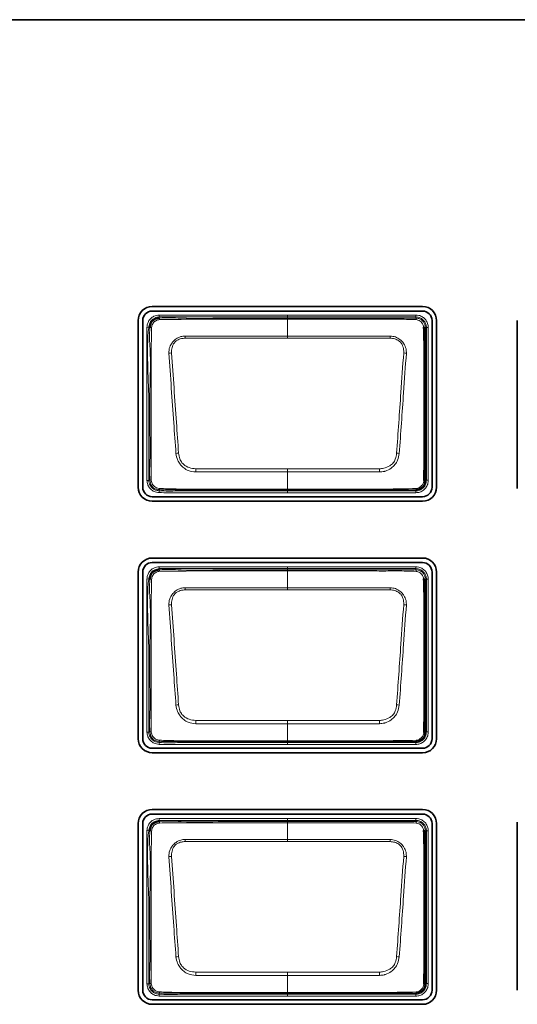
# Model space of a CAD drawing. Header units: millimetres. Extents: x 0 to 1118, y 0 to 864.
# Tile 126 of 200: x 779 to 788, y 432 to 449. Entities that reach past the tile are written whole.
import ezdxf

# ---------------------------------------------------------------- set-up
doc = ezdxf.new("R2010")
doc.units = ezdxf.units.MM

msp = doc.modelspace()

# ---------------------------------------------------------------- linework, layer by layer
at = {"color": 7, "linetype": 'Continuous', "lineweight": 35}
for p, q in [((773.486, 449.066), (811.62, 449.066)), ((786.006, 443.996), (781.226, 443.996)), ((781.226, 443.915), (786.006, 443.915)), ((780.978, 443.747), (780.978, 440.801)), ((781.058, 440.801), (781.058, 443.747)), ((786.174, 443.747), (786.174, 440.801)), ((786.255, 440.801), (786.255, 443.747)), ((787.681, 443.747), (787.681, 440.777)), ((786.006, 440.633), (781.226, 440.633)), ((785.886, 440.757), (785.886, 440.757)), ((781.226, 440.552), (786.006, 440.552)), ((786.006, 439.549), (781.226, 439.549)), ((781.226, 439.469), (786.006, 439.469)), ((780.978, 439.301), (780.978, 436.354)), ((781.058, 436.354), (781.058, 439.301)), ((786.174, 439.301), (786.174, 436.354)), ((786.255, 436.354), (786.255, 439.301)), ((785.886, 436.307), (785.886, 436.307)), ((786.006, 436.186), (781.226, 436.186)), ((781.226, 436.105), (786.006, 436.105)), ((786.006, 435.102), (781.226, 435.102)), ((781.226, 435.022), (786.006, 435.022)), ((780.978, 434.854), (780.978, 431.907)), ((781.058, 431.907), (781.058, 434.854)), ((786.174, 434.854), (786.174, 431.907)), ((786.255, 431.907), (786.255, 434.854)), ((787.681, 434.878), (787.681, 431.907)), ((786.006, 431.739), (781.226, 431.739)), ((785.886, 431.857), (785.886, 431.857)), ((781.226, 431.659), (786.006, 431.659))]:
    msp.add_line(p, q, dxfattribs=at)
at = {"color": 7, "linetype": 'Continuous', "lineweight": 18}
for p, q in [((781.347, 443.844), (781.351, 443.811)), ((781.351, 443.811), (781.353, 443.791)), ((783.62, 443.845), (785.886, 443.845)), ((783.62, 443.791), (783.62, 443.811)), ((785.886, 443.811), (783.62, 443.811)), ((783.62, 443.473), (783.62, 443.77)), ((785.886, 443.811), (785.886, 443.845)), ((785.886, 443.791), (785.886, 443.811)), ((781.132, 443.631), (781.165, 443.626)), ((781.186, 443.624), (781.165, 443.626)), ((786.074, 443.624), (786.053, 443.624)), ((786.074, 440.924), (786.074, 443.624)), ((786.074, 443.624), (786.107, 443.624)), ((786.107, 443.624), (786.107, 440.924)), ((783.62, 443.436), (781.806, 443.436)), ((785.433, 443.436), (783.62, 443.436)), ((783.62, 441.127), (783.62, 441.07)), ((783.62, 440.768), (783.62, 441.07)), ((781.132, 440.918), (781.165, 440.921)), ((781.165, 440.921), (781.186, 440.924)), ((783.62, 440.768), (783.62, 440.757)), ((786.053, 440.924), (786.074, 440.924)), ((786.074, 440.924), (786.107, 440.924)), ((781.349, 440.705), (781.351, 440.738)), ((781.353, 440.759), (781.351, 440.738)), ((783.62, 440.757), (783.62, 440.736)), ((783.62, 440.736), (785.886, 440.736)), ((783.62, 440.703), (783.62, 440.736)), ((785.886, 440.703), (783.62, 440.703)), ((785.886, 440.736), (785.886, 440.757)), ((785.886, 440.736), (785.886, 440.703)), ((781.347, 439.394), (781.351, 439.361)), ((783.62, 439.395), (785.886, 439.395)), ((785.886, 439.361), (785.886, 439.395)), ((781.351, 439.361), (781.353, 439.341)), ((783.62, 439.341), (783.62, 439.361)), ((785.886, 439.361), (783.62, 439.361)), ((783.62, 439.023), (783.62, 439.32)), ((785.886, 439.341), (785.886, 439.361)), ((781.132, 439.181), (781.165, 439.176)), ((781.186, 439.174), (781.165, 439.176)), ((786.074, 439.174), (786.053, 439.174)), ((786.074, 436.474), (786.074, 439.174)), ((786.074, 439.174), (786.107, 439.174)), ((786.107, 439.174), (786.107, 436.474)), ((783.62, 438.986), (781.806, 438.986)), ((785.433, 438.986), (783.62, 438.986)), ((783.62, 436.677), (783.62, 436.62)), ((783.62, 436.318), (783.62, 436.62)), ((781.132, 436.468), (781.165, 436.471)), ((781.165, 436.471), (781.186, 436.474)), ((786.053, 436.474), (786.074, 436.474)), ((786.074, 436.474), (786.107, 436.474)), ((781.349, 436.255), (781.351, 436.288)), ((781.353, 436.309), (781.351, 436.288)), ((783.62, 436.318), (783.62, 436.307)), ((783.62, 436.307), (783.62, 436.286)), ((783.62, 436.286), (785.886, 436.286)), ((783.62, 436.253), (783.62, 436.286)), ((785.886, 436.253), (783.62, 436.253)), ((785.886, 436.286), (785.886, 436.307)), ((785.886, 436.286), (785.886, 436.253)), ((781.347, 434.944), (781.351, 434.911)), ((781.351, 434.911), (781.353, 434.891)), ((783.62, 434.945), (785.886, 434.945)), ((783.62, 434.891), (783.62, 434.911)), ((785.886, 434.911), (783.62, 434.911)), ((783.62, 434.573), (783.62, 434.87)), ((785.886, 434.911), (785.886, 434.945)), ((785.886, 434.891), (785.886, 434.911)), ((781.132, 434.731), (781.165, 434.726)), ((781.186, 434.724), (781.165, 434.726)), ((786.074, 434.724), (786.053, 434.724)), ((786.074, 432.024), (786.074, 434.724)), ((786.074, 434.724), (786.107, 434.724)), ((786.107, 434.724), (786.107, 432.024)), ((783.62, 434.536), (781.806, 434.536)), ((785.433, 434.536), (783.62, 434.536)), ((783.62, 432.227), (783.62, 432.17)), ((783.62, 431.868), (783.62, 432.17)), ((781.132, 432.018), (781.165, 432.021)), ((781.165, 432.021), (781.186, 432.024)), ((786.053, 432.024), (786.074, 432.024)), ((786.074, 432.024), (786.107, 432.024)), ((781.349, 431.805), (781.351, 431.838)), ((781.353, 431.859), (781.351, 431.838)), ((783.62, 431.868), (783.62, 431.857)), ((783.62, 431.857), (783.62, 431.836)), ((783.62, 431.836), (785.886, 431.836)), ((783.62, 431.803), (783.62, 431.836)), ((785.886, 431.803), (783.62, 431.803)), ((785.886, 431.836), (785.886, 431.857)), ((785.886, 431.836), (785.886, 431.803))]:
    msp.add_line(p, q, dxfattribs=at)
at = {"color": 7, "linetype": 'Continuous', "lineweight": 18, "flags": 128}
for points in [[(783.62, 443.811), (783.553, 443.811), (783.286, 443.811), (782.753, 443.811), (782.096, 443.811), (781.351, 443.811)], [(783.62, 443.811), (783.62, 443.812), (783.62, 443.814), (783.62, 443.817), (783.62, 443.821), (783.62, 443.826), (783.62, 443.832), (783.62, 443.838), (783.62, 443.845)], [(783.62, 443.791), (783.62, 443.791), (783.62, 443.789), (783.62, 443.788), (783.62, 443.785), (783.62, 443.782), (783.62, 443.779), (783.62, 443.774), (783.62, 443.77)], [(783.62, 443.473), (784.017, 443.473), (785.435, 443.473)], [(783.62, 443.473), (783.62, 443.469), (783.62, 443.465), (783.62, 443.46), (783.62, 443.456), (783.62, 443.451), (783.62, 443.446), (783.62, 443.441), (783.62, 443.436)], [(781.998, 441.127), (783.401, 441.127), (783.62, 441.127)], [(783.62, 441.127), (783.838, 441.127), (785.242, 441.127)], [(783.62, 441.07), (783.222, 441.07), (781.996, 441.07)], [(785.243, 441.07), (783.838, 441.07), (783.62, 441.07)], [(783.62, 439.361), (783.62, 439.362), (783.62, 439.364), (783.62, 439.367), (783.62, 439.371), (783.62, 439.376), (783.62, 439.382), (783.62, 439.388), (783.62, 439.395)], [(783.62, 439.361), (783.553, 439.361), (783.286, 439.361), (782.753, 439.361), (782.096, 439.361), (781.351, 439.361)], [(783.62, 439.341), (783.62, 439.341), (783.62, 439.339), (783.62, 439.338), (783.62, 439.335), (783.62, 439.332), (783.62, 439.329), (783.62, 439.324), (783.62, 439.32)], [(783.62, 439.023), (784.017, 439.023), (785.435, 439.023)], [(783.62, 439.023), (783.62, 439.019), (783.62, 439.015), (783.62, 439.01), (783.62, 439.006), (783.62, 439.001), (783.62, 438.996), (783.62, 438.991), (783.62, 438.986)], [(783.62, 436.62), (783.222, 436.62), (781.996, 436.62)], [(781.998, 436.677), (783.401, 436.677), (783.62, 436.677)], [(783.62, 436.677), (783.838, 436.677), (785.242, 436.677)], [(785.243, 436.62), (783.838, 436.62), (783.62, 436.62)], [(783.62, 434.911), (783.553, 434.911), (783.286, 434.911), (782.753, 434.911), (782.096, 434.911), (781.351, 434.911)], [(783.62, 434.911), (783.62, 434.912), (783.62, 434.914), (783.62, 434.917), (783.62, 434.921), (783.62, 434.926), (783.62, 434.932), (783.62, 434.938), (783.62, 434.945)], [(783.62, 434.891), (783.62, 434.891), (783.62, 434.889), (783.62, 434.888), (783.62, 434.885), (783.62, 434.882), (783.62, 434.879), (783.62, 434.874), (783.62, 434.87)], [(783.62, 434.573), (784.017, 434.573), (785.435, 434.573)], [(783.62, 434.573), (783.62, 434.569), (783.62, 434.565), (783.62, 434.56), (783.62, 434.556), (783.62, 434.551), (783.62, 434.546), (783.62, 434.541), (783.62, 434.536)], [(783.62, 432.17), (783.222, 432.17), (781.996, 432.17)], [(781.998, 432.227), (783.401, 432.227), (783.62, 432.227)], [(783.62, 432.227), (783.838, 432.227), (785.242, 432.227)], [(785.243, 432.17), (783.838, 432.17), (783.62, 432.17)]]:
    msp.add_lwpolyline(points, dxfattribs=at)
at = {"color": 7, "linetype": 'Continuous', "lineweight": 35}
for centre, radius, start, end in [((781.226, 443.747), 0.248, 90, 180), ((781.226, 443.747), 0.168, 90, 180), ((786.006, 443.747), 0.248, 0, 90), ((786.006, 443.747), 0.168, 0, 90), ((781.226, 440.801), 0.248, 180, 270), ((781.226, 440.801), 0.168, 180, 270), ((786.006, 440.801), 0.248, 270, 0), ((786.006, 440.801), 0.168, 270, 0), ((786.032, 440.954), 0.0373, 266.5102, 305.923), ((781.226, 439.301), 0.248, 90, 180), ((786.006, 439.301), 0.248, 0, 90), ((781.226, 439.301), 0.168, 90, 180), ((786.006, 439.301), 0.168, 0, 90), ((786.032, 436.504), 0.0373, 266.5102, 305.923), ((781.226, 436.354), 0.248, 180, 270), ((781.226, 436.354), 0.168, 180, 270), ((786.006, 436.354), 0.248, 270, 0), ((786.006, 436.354), 0.168, 270, 0), ((781.226, 434.854), 0.248, 90, 180), ((781.226, 434.854), 0.168, 90, 180), ((786.006, 434.854), 0.248, 0, 90), ((786.006, 434.854), 0.168, 0, 90), ((781.226, 431.907), 0.248, 180, 270), ((781.226, 431.907), 0.168, 180, 270), ((786.006, 431.907), 0.248, 270, 0), ((786.006, 431.907), 0.168, 270, 0), ((786.032, 432.054), 0.0373, 266.5102, 305.923)]:
    msp.add_arc(centre, radius, start, end, dxfattribs=at)
at = {"color": 7, "linetype": 'Continuous', "lineweight": 18}
for centre, radius, start, end in [((781.479, 443.782), 0.127, 175.7525, 188.1529), ((785.848, 443.766), 0.0454, 355.9657, 33.647), ((781.188, 443.452), 0.172, 81.4713, 90.8151), ((786.028, 443.584), 0.0476, 57.5203, 94.0755), ((771.655, 443.034), 10.159, 2.2639, 2.4746), ((795.585, 443.034), 10.159, 177.5254, 177.7361), ((781.584, 442.713), 0.461, 92.0728, 97.8935), ((785.656, 442.713), 0.461, 82.1068, 87.9275), ((781.814, 440.26), 1.15, 96.0692, 98.4295), ((785.426, 440.26), 1.15, 81.5706, 83.9309), ((821.392, 439.837), 39.416, 178.1235, 178.207), ((745.847, 439.837), 39.416, 1.793, 1.8765), ((781.188, 441.082), 0.158, 269.0666, 277.5531), ((781.415, 440.771), 0.0631, 173.3975, 191.0613), ((785.864, 440.775), 0.029, 320.3934, 2.6813), ((781.479, 439.332), 0.127, 175.7525, 188.1529), ((785.848, 439.316), 0.0454, 355.9657, 33.647), ((781.188, 439.002), 0.172, 81.4713, 90.8151), ((771.655, 438.584), 10.159, 2.2639, 2.4746), ((795.585, 438.584), 10.159, 177.5254, 177.7361), ((786.028, 439.134), 0.0476, 57.5203, 94.0755), ((781.584, 438.263), 0.461, 92.0728, 97.8935), ((785.656, 438.263), 0.461, 82.1068, 87.9275), ((781.814, 435.81), 1.15, 96.0692, 98.4295), ((785.426, 435.81), 1.15, 81.5706, 83.9309), ((821.392, 435.387), 39.416, 178.1235, 178.207), ((745.847, 435.387), 39.416, 1.793, 1.8765), ((781.188, 436.632), 0.158, 269.0666, 277.5531), ((781.415, 436.321), 0.0631, 173.3975, 191.0613), ((785.864, 436.325), 0.029, 320.3934, 2.6813), ((781.479, 434.882), 0.127, 175.7525, 188.1529), ((785.848, 434.866), 0.0454, 355.9657, 33.647), ((781.188, 434.552), 0.172, 81.4713, 90.8151), ((786.028, 434.684), 0.0476, 57.5203, 94.0755), ((771.655, 434.134), 10.159, 2.2639, 2.4746), ((795.585, 434.134), 10.159, 177.5254, 177.7361), ((781.584, 433.813), 0.461, 92.0728, 97.8935), ((785.656, 433.813), 0.461, 82.1068, 87.9275), ((781.814, 431.36), 1.15, 96.0692, 98.4295), ((785.426, 431.36), 1.15, 81.5706, 83.9309), ((821.392, 430.937), 39.416, 178.1235, 178.207), ((745.847, 430.937), 39.416, 1.793, 1.8765), ((781.188, 432.182), 0.158, 269.0666, 277.5531), ((781.415, 431.871), 0.0631, 173.3975, 191.0613), ((785.864, 431.875), 0.029, 320.3934, 2.6813)]:
    msp.add_arc(centre, radius, start, end, dxfattribs=at)
for points, knots in [([(781.132, 443.631), (781.133, 443.637), (781.138, 443.671), (781.153, 443.728), (781.197, 443.788), (781.262, 443.831), (781.316, 443.839), (781.347, 443.844)], [0, 0, 0, 0, 0.058142, 0.312481, 0.516431, 0.720004, 1, 1, 1, 1]), ([(781.351, 443.811), (781.351, 443.811), (781.323, 443.808), (781.277, 443.799), (781.221, 443.763), (781.183, 443.712), (781.17, 443.663), (781.166, 443.632), (781.165, 443.626)], [0, 0, 0, 0, 0.00007, 0.287537, 0.483939, 0.679062, 0.936857, 1, 1, 1, 1]), ([(781.354, 443.764), (781.345, 443.762), (781.32, 443.757), (781.284, 443.743), (781.253, 443.719), (781.226, 443.68), (781.218, 443.645), (781.214, 443.622)], [0, 0, 0, 0, 0.127496, 0.353035, 0.515865, 0.679688, 1, 1, 1, 1]), ([(781.347, 443.844), (781.596, 443.845), (782.096, 443.845), (782.853, 443.845), (783.361, 443.845), (783.62, 443.845)], [0, 0, 0, 0, 0.329436, 0.658872, 1, 1, 1, 1]), ([(781.353, 443.791), (781.353, 443.791), (781.479, 443.805), (781.858, 443.775), (782.482, 443.796), (783.11, 443.79), (783.489, 443.791), (783.62, 443.791)], [0, 0, 0, 0, 0.000009, 0.168619, 0.498292, 0.827436, 1, 1, 1, 1]), ([(783.62, 443.77), (783.487, 443.77), (783.108, 443.77), (782.48, 443.769), (781.857, 443.771), (781.481, 443.766), (781.354, 443.764)], [0, 0, 0, 0, 0.1755002, 0.5019184, 0.8316265, 1, 1, 1, 1]), ([(783.62, 443.791), (783.868, 443.791), (784.366, 443.791), (784.959, 443.791), (785.411, 443.791), (785.669, 443.791), (785.832, 443.791), (785.886, 443.791), (785.886, 443.791)], [0, 0, 0, 0, 0.3291479, 0.6582957, 0.7848972, 0.9280251, 0.9999912, 1, 1, 1, 1]), ([(785.894, 443.763), (785.836, 443.765), (785.671, 443.771), (785.398, 443.769), (784.966, 443.77), (784.426, 443.77), (783.941, 443.77), (783.672, 443.77), (783.62, 443.77)], [0, 0, 0, 0, 0.075739, 0.217696, 0.360252, 0.645411, 0.930556, 1, 1, 1, 1]), ([(785.886, 443.845), (785.904, 443.844), (785.946, 443.841), (786.009, 443.813), (786.064, 443.762), (786.1, 443.696), (786.105, 443.648), (786.107, 443.624)], [0, 0, 0, 0, 0.151112, 0.365617, 0.580258, 0.795218, 1, 1, 1, 1]), ([(786.074, 443.624), (786.074, 443.624), (786.074, 443.644), (786.067, 443.685), (786.037, 443.741), (785.99, 443.784), (785.937, 443.808), (785.901, 443.81), (785.886, 443.811)], [0, 0, 0, 0, 0.0000682, 0.2048277, 0.4197812, 0.6343927, 0.8488643, 1, 1, 1, 1]), ([(785.886, 443.791), (785.886, 443.791), (785.9, 443.791), (785.933, 443.787), (785.981, 443.766), (786.022, 443.727), (786.048, 443.678), (786.054, 443.642), (786.053, 443.624), (786.053, 443.624)], [0, 0, 0, 0, 0.0000764, 0.1599052, 0.3740615, 0.5880926, 0.7940929, 0.9999236, 1, 1, 1, 1]), ([(786.025, 443.631), (786.022, 443.644), (786.018, 443.671), (785.995, 443.707), (785.963, 443.738), (785.928, 443.757), (785.904, 443.761), (785.894, 443.763)], [0, 0, 0, 0, 0.190909, 0.406669, 0.631062, 0.851531, 1, 1, 1, 1]), ([(781.132, 440.918), (781.132, 441.184), (781.132, 441.662), (781.132, 442.354), (781.132, 442.991), (781.132, 443.418), (781.132, 443.631)], [0, 0, 0, 0, 0.294817, 0.528637, 0.764318, 1, 1, 1, 1]), ([(781.165, 443.626), (781.165, 443.626), (781.139, 443.416), (781.14, 442.989), (781.172, 442.354), (781.164, 441.664), (781.165, 441.187), (781.165, 440.921)], [0, 0, 0, 0, 0.000007, 0.235195, 0.471316, 0.705749, 1, 1, 1, 1]), ([(781.186, 440.924), (781.186, 440.924), (781.171, 441.057), (781.193, 441.325), (781.183, 441.855), (781.18, 442.496), (781.204, 443.128), (781.17, 443.499), (781.186, 443.624), (781.186, 443.624)], [0, 0, 0, 0, 0.000007, 0.149192, 0.296265, 0.589843, 0.860506, 0.999993, 1, 1, 1, 1]), ([(781.214, 443.622), (781.212, 443.497), (781.206, 443.129), (781.204, 442.496), (781.205, 441.856), (781.205, 441.325), (781.208, 441.059), (781.209, 440.925)], [0, 0, 0, 0, 0.138888, 0.409935, 0.703873, 0.851045, 1, 1, 1, 1]), ([(781.52, 443.169), (781.522, 443.206), (781.525, 443.272), (781.563, 443.338), (781.603, 443.386), (781.651, 443.429), (781.724, 443.467), (781.78, 443.471), (781.805, 443.473)], [0, 0, 0, 0, 0.236036, 0.426179, 0.477737, 0.637251, 0.844602, 1, 1, 1, 1]), ([(781.806, 443.436), (781.784, 443.434), (781.735, 443.43), (781.667, 443.404), (781.606, 443.35), (781.569, 443.269), (781.568, 443.205), (781.567, 443.173)], [0, 0, 0, 0, 0.160648, 0.369005, 0.524127, 0.762874, 1, 1, 1, 1]), ([(781.805, 443.473), (781.871, 443.473), (782.07, 443.472), (782.401, 443.473), (782.803, 443.473), (783.209, 443.473), (783.483, 443.473), (783.62, 443.473)], [0, 0, 0, 0, 0.109645, 0.328736, 0.547827, 0.773914, 1, 1, 1, 1]), ([(785.672, 443.173), (785.672, 443.193), (785.673, 443.244), (785.651, 443.312), (785.619, 443.363), (785.576, 443.4), (785.515, 443.428), (785.46, 443.433), (785.433, 443.436)], [0, 0, 0, 0, 0.150039, 0.377629, 0.518715, 0.593819, 0.797701, 1, 1, 1, 1]), ([(785.435, 443.473), (785.465, 443.47), (785.528, 443.464), (785.592, 443.425), (785.641, 443.381), (785.684, 443.33), (785.708, 443.276), (785.719, 443.219), (785.719, 443.192), (785.719, 443.169)], [0, 0, 0, 0, 0.196953, 0.400474, 0.477525, 0.621985, 0.827103, 0.852197, 1, 1, 1, 1]), ([(781.645, 441.397), (781.632, 441.578), (781.605, 441.964), (781.563, 442.555), (781.534, 442.964), (781.52, 443.169)], [0, 0, 0, 0, 0.306049, 0.652529, 1, 1, 1, 1]), ([(781.567, 443.173), (781.582, 442.969), (781.611, 442.56), (781.653, 441.97), (781.679, 441.584), (781.692, 441.403)], [0, 0, 0, 0, 0.347304, 0.694424, 1, 1, 1, 1]), ([(785.547, 441.403), (785.56, 441.582), (785.585, 441.94), (785.626, 442.531), (785.656, 442.941), (785.672, 443.173)], [0, 0, 0, 0, 0.302974, 0.605825, 1, 1, 1, 1]), ([(785.719, 443.169), (785.703, 442.937), (785.674, 442.526), (785.632, 441.935), (785.607, 441.577), (785.594, 441.397)], [0, 0, 0, 0, 0.394267, 0.696552, 1, 1, 1, 1]), ([(781.996, 441.07), (781.95, 441.075), (781.873, 441.083), (781.794, 441.131), (781.748, 441.172), (781.71, 441.218), (781.664, 441.29), (781.652, 441.358), (781.645, 441.397)], [0, 0, 0, 0, 0.2569935, 0.4357527, 0.5183389, 0.6080514, 0.775867, 1, 1, 1, 1]), ([(781.692, 441.403), (781.697, 441.368), (781.707, 441.308), (781.742, 441.242), (781.796, 441.186), (781.879, 441.139), (781.958, 441.131), (781.998, 441.127)], [0, 0, 0, 0, 0.231465, 0.397413, 0.481538, 0.74157, 1, 1, 1, 1]), ([(785.242, 441.127), (785.267, 441.129), (785.332, 441.134), (785.417, 441.17), (785.489, 441.227), (785.532, 441.306), (785.542, 441.367), (785.547, 441.403)], [0, 0, 0, 0, 0.1694257, 0.4225313, 0.5936441, 0.7635746, 1, 1, 1, 1]), ([(785.594, 441.397), (785.587, 441.357), (785.575, 441.287), (785.518, 441.201), (785.448, 441.13), (785.379, 441.094), (785.308, 441.075), (785.273, 441.072), (785.243, 441.07)], [0, 0, 0, 0, 0.229046, 0.401207, 0.578038, 0.797363, 0.83357, 1, 1, 1, 1]), ([(781.349, 440.705), (781.318, 440.709), (781.263, 440.716), (781.197, 440.762), (781.155, 440.818), (781.138, 440.873), (781.134, 440.906), (781.132, 440.918)], [0, 0, 0, 0, 0.276626, 0.489449, 0.702472, 0.894255, 1, 1, 1, 1]), ([(781.165, 440.921), (781.165, 440.921), (781.169, 440.892), (781.178, 440.842), (781.221, 440.787), (781.27, 440.752), (781.317, 440.742), (781.344, 440.739), (781.351, 440.738)], [0, 0, 0, 0, 0.000069, 0.304094, 0.511824, 0.715977, 0.924845, 1, 1, 1, 1]), ([(781.353, 440.759), (781.353, 440.759), (781.336, 440.76), (781.302, 440.764), (781.253, 440.785), (781.213, 440.825), (781.192, 440.875), (781.187, 440.909), (781.186, 440.924), (781.186, 440.924)], [0, 0, 0, 0, 0.0000768, 0.1973332, 0.3879828, 0.6047465, 0.8311097, 0.9999232, 1, 1, 1, 1]), ([(781.209, 440.925), (781.211, 440.911), (781.217, 440.882), (781.236, 440.841), (781.267, 440.809), (781.306, 440.787), (781.336, 440.781), (781.352, 440.778)], [0, 0, 0, 0, 0.189123, 0.39968, 0.598829, 0.771957, 1, 1, 1, 1]), ([(781.352, 440.778), (781.45, 440.775), (781.739, 440.764), (782.22, 440.77), (782.794, 440.768), (783.26, 440.768), (783.536, 440.768), (783.62, 440.768)], [0, 0, 0, 0, 0.1298823, 0.3827491, 0.6357973, 0.8888457, 1, 1, 1, 1]), ([(783.62, 440.768), (783.664, 440.768), (783.886, 440.768), (784.464, 440.769), (785.177, 440.764), (785.713, 440.773), (785.893, 440.777)], [0, 0, 0, 0, 0.0586525, 0.2932626, 0.7624829, 1, 1, 1, 1]), ([(785.886, 440.736), (785.906, 440.738), (785.947, 440.742), (786.003, 440.773), (786.047, 440.82), (786.07, 440.873), (786.073, 440.909), (786.074, 440.924)], [0, 0, 0, 0, 0.204674, 0.419842, 0.63439, 0.848799, 1, 1, 1, 1]), ([(786.107, 440.924), (786.106, 440.906), (786.103, 440.864), (786.075, 440.801), (786.024, 440.746), (785.958, 440.71), (785.91, 440.705), (785.886, 440.703)], [0, 0, 0, 0, 0.151184, 0.365635, 0.580222, 0.795405, 1, 1, 1, 1]), ([(785.893, 440.777), (785.906, 440.779), (785.936, 440.785), (785.974, 440.811), (786.005, 440.845), (786.024, 440.881), (786.028, 440.907), (786.029, 440.917)], [0, 0, 0, 0, 0.1974641, 0.4278931, 0.636791, 0.8556238, 1, 1, 1, 1]), ([(783.62, 440.703), (783.597, 440.703), (783.486, 440.703), (783.02, 440.703), (782.5, 440.702), (781.962, 440.703), (781.672, 440.701), (781.456, 440.704), (781.349, 440.705)], [0, 0, 0, 0, 0.029357, 0.146783, 0.616488, 0.715592, 0.857623, 1, 1, 1, 1]), ([(781.351, 440.738), (781.351, 440.738), (781.458, 440.73), (781.673, 440.737), (782.102, 440.736), (782.588, 440.736), (783.13, 440.736), (783.456, 440.736), (783.62, 440.736)], [0, 0, 0, 0, 0.000009, 0.1411, 0.283602, 0.567928, 0.783964, 1, 1, 1, 1]), ([(783.62, 440.757), (783.37, 440.757), (782.87, 440.757), (782.212, 440.756), (781.707, 440.758), (781.451, 440.751), (781.353, 440.759), (781.353, 440.759)], [0, 0, 0, 0, 0.330742, 0.661483, 0.870168, 0.999991, 1, 1, 1, 1]), ([(785.886, 440.757), (785.708, 440.757), (785.176, 440.757), (784.42, 440.757), (783.843, 440.757), (783.62, 440.757)], [0, 0, 0, 0, 0.235996, 0.704164, 1, 1, 1, 1]), ([(781.132, 439.181), (781.133, 439.187), (781.138, 439.221), (781.153, 439.278), (781.197, 439.338), (781.262, 439.381), (781.316, 439.389), (781.347, 439.394)], [0, 0, 0, 0, 0.058142, 0.312481, 0.516431, 0.720004, 1, 1, 1, 1]), ([(781.347, 439.394), (781.596, 439.395), (782.096, 439.395), (782.853, 439.395), (783.361, 439.395), (783.62, 439.395)], [0, 0, 0, 0, 0.329436, 0.658872, 1, 1, 1, 1]), ([(785.886, 439.395), (785.904, 439.394), (785.946, 439.391), (786.009, 439.363), (786.064, 439.312), (786.1, 439.246), (786.105, 439.198), (786.107, 439.174)], [0, 0, 0, 0, 0.151112, 0.365617, 0.580258, 0.795218, 1, 1, 1, 1]), ([(781.351, 439.361), (781.351, 439.361), (781.323, 439.358), (781.277, 439.349), (781.221, 439.313), (781.183, 439.262), (781.17, 439.213), (781.166, 439.182), (781.165, 439.176)], [0, 0, 0, 0, 0.00007, 0.287537, 0.483939, 0.679062, 0.936857, 1, 1, 1, 1]), ([(781.354, 439.314), (781.345, 439.312), (781.32, 439.307), (781.284, 439.293), (781.253, 439.269), (781.226, 439.23), (781.218, 439.195), (781.214, 439.172)], [0, 0, 0, 0, 0.127496, 0.353035, 0.515865, 0.679688, 1, 1, 1, 1]), ([(781.353, 439.341), (781.353, 439.341), (781.479, 439.355), (781.858, 439.325), (782.482, 439.346), (783.11, 439.34), (783.489, 439.341), (783.62, 439.341)], [0, 0, 0, 0, 0.0000088, 0.1686191, 0.4982919, 0.8274361, 1, 1, 1, 1]), ([(783.62, 439.32), (783.487, 439.32), (783.108, 439.32), (782.48, 439.319), (781.857, 439.321), (781.481, 439.316), (781.354, 439.314)], [0, 0, 0, 0, 0.1755, 0.501918, 0.831626, 1, 1, 1, 1]), ([(783.62, 439.341), (783.868, 439.341), (784.366, 439.341), (784.959, 439.341), (785.411, 439.341), (785.669, 439.341), (785.832, 439.341), (785.886, 439.341), (785.886, 439.341)], [0, 0, 0, 0, 0.329148, 0.658296, 0.784897, 0.928025, 0.999991, 1, 1, 1, 1]), ([(785.894, 439.313), (785.836, 439.315), (785.671, 439.321), (785.398, 439.319), (784.966, 439.32), (784.426, 439.32), (783.941, 439.32), (783.672, 439.32), (783.62, 439.32)], [0, 0, 0, 0, 0.0757391, 0.2176957, 0.3602525, 0.6454111, 0.930556, 1, 1, 1, 1]), ([(786.074, 439.174), (786.074, 439.174), (786.074, 439.194), (786.067, 439.235), (786.037, 439.291), (785.99, 439.334), (785.937, 439.358), (785.901, 439.36), (785.886, 439.361)], [0, 0, 0, 0, 0.0000682, 0.2048277, 0.4197812, 0.6343927, 0.8488643, 1, 1, 1, 1]), ([(785.886, 439.341), (785.886, 439.341), (785.9, 439.341), (785.933, 439.337), (785.981, 439.316), (786.022, 439.277), (786.048, 439.228), (786.054, 439.192), (786.053, 439.174), (786.053, 439.174)], [0, 0, 0, 0, 0.0000764, 0.1599052, 0.3740615, 0.5880926, 0.7940929, 0.9999236, 1, 1, 1, 1]), ([(786.025, 439.181), (786.022, 439.194), (786.018, 439.221), (785.995, 439.257), (785.963, 439.288), (785.928, 439.307), (785.904, 439.311), (785.894, 439.313)], [0, 0, 0, 0, 0.190909, 0.406669, 0.631062, 0.851531, 1, 1, 1, 1]), ([(781.132, 436.468), (781.132, 436.734), (781.132, 437.212), (781.132, 437.904), (781.132, 438.541), (781.132, 438.968), (781.132, 439.181)], [0, 0, 0, 0, 0.294817, 0.528637, 0.764318, 1, 1, 1, 1]), ([(781.165, 439.176), (781.165, 439.176), (781.139, 438.966), (781.14, 438.539), (781.172, 437.904), (781.164, 437.214), (781.165, 436.737), (781.165, 436.471)], [0, 0, 0, 0, 0.000007, 0.235195, 0.471316, 0.705749, 1, 1, 1, 1]), ([(781.186, 436.474), (781.186, 436.474), (781.171, 436.607), (781.193, 436.875), (781.183, 437.405), (781.18, 438.046), (781.204, 438.678), (781.17, 439.049), (781.186, 439.174), (781.186, 439.174)], [0, 0, 0, 0, 0.000007, 0.149192, 0.296265, 0.589843, 0.860506, 0.999993, 1, 1, 1, 1]), ([(781.214, 439.172), (781.212, 439.047), (781.206, 438.679), (781.204, 438.046), (781.205, 437.406), (781.205, 436.875), (781.208, 436.609), (781.209, 436.475)], [0, 0, 0, 0, 0.138888, 0.409935, 0.703873, 0.851045, 1, 1, 1, 1]), ([(781.52, 438.719), (781.522, 438.756), (781.525, 438.822), (781.563, 438.888), (781.603, 438.936), (781.651, 438.979), (781.724, 439.017), (781.78, 439.021), (781.805, 439.023)], [0, 0, 0, 0, 0.236036, 0.426179, 0.477737, 0.637251, 0.844602, 1, 1, 1, 1]), ([(781.805, 439.023), (781.871, 439.023), (782.07, 439.022), (782.401, 439.023), (782.803, 439.023), (783.209, 439.023), (783.483, 439.023), (783.62, 439.023)], [0, 0, 0, 0, 0.109645, 0.328736, 0.547827, 0.773914, 1, 1, 1, 1]), ([(785.435, 439.023), (785.465, 439.02), (785.528, 439.014), (785.592, 438.975), (785.641, 438.931), (785.684, 438.88), (785.708, 438.826), (785.719, 438.769), (785.719, 438.742), (785.719, 438.719)], [0, 0, 0, 0, 0.196953, 0.400474, 0.477525, 0.621985, 0.827103, 0.852197, 1, 1, 1, 1]), ([(781.806, 438.986), (781.784, 438.984), (781.735, 438.98), (781.667, 438.954), (781.606, 438.9), (781.569, 438.819), (781.568, 438.755), (781.567, 438.723)], [0, 0, 0, 0, 0.160648, 0.369005, 0.524127, 0.762874, 1, 1, 1, 1]), ([(785.672, 438.723), (785.672, 438.743), (785.673, 438.794), (785.651, 438.862), (785.619, 438.913), (785.576, 438.95), (785.515, 438.978), (785.46, 438.983), (785.433, 438.986)], [0, 0, 0, 0, 0.150039, 0.377629, 0.518715, 0.593819, 0.797701, 1, 1, 1, 1]), ([(781.645, 436.947), (781.632, 437.128), (781.605, 437.514), (781.563, 438.105), (781.534, 438.514), (781.52, 438.719)], [0, 0, 0, 0, 0.306049, 0.652529, 1, 1, 1, 1]), ([(781.567, 438.723), (781.582, 438.519), (781.611, 438.11), (781.653, 437.52), (781.679, 437.134), (781.692, 436.953)], [0, 0, 0, 0, 0.347304, 0.694424, 1, 1, 1, 1]), ([(785.547, 436.953), (785.56, 437.132), (785.585, 437.49), (785.626, 438.081), (785.656, 438.491), (785.672, 438.723)], [0, 0, 0, 0, 0.302974, 0.605825, 1, 1, 1, 1]), ([(785.719, 438.719), (785.703, 438.487), (785.674, 438.076), (785.632, 437.485), (785.607, 437.127), (785.594, 436.947)], [0, 0, 0, 0, 0.394267, 0.696552, 1, 1, 1, 1]), ([(781.996, 436.62), (781.95, 436.625), (781.873, 436.633), (781.794, 436.681), (781.748, 436.722), (781.71, 436.768), (781.664, 436.84), (781.652, 436.908), (781.645, 436.947)], [0, 0, 0, 0, 0.256994, 0.435753, 0.518339, 0.608051, 0.775867, 1, 1, 1, 1]), ([(781.692, 436.953), (781.697, 436.918), (781.707, 436.858), (781.742, 436.792), (781.796, 436.736), (781.879, 436.689), (781.958, 436.681), (781.998, 436.677)], [0, 0, 0, 0, 0.231465, 0.397413, 0.481538, 0.74157, 1, 1, 1, 1]), ([(785.242, 436.677), (785.267, 436.679), (785.332, 436.684), (785.417, 436.72), (785.489, 436.777), (785.532, 436.856), (785.542, 436.917), (785.547, 436.953)], [0, 0, 0, 0, 0.1694257, 0.4225313, 0.5936441, 0.7635746, 1, 1, 1, 1]), ([(785.594, 436.947), (785.587, 436.907), (785.575, 436.837), (785.518, 436.751), (785.448, 436.68), (785.379, 436.644), (785.308, 436.625), (785.273, 436.622), (785.243, 436.62)], [0, 0, 0, 0, 0.229046, 0.401207, 0.578038, 0.797363, 0.83357, 1, 1, 1, 1]), ([(781.349, 436.255), (781.318, 436.259), (781.263, 436.266), (781.197, 436.312), (781.155, 436.368), (781.138, 436.423), (781.134, 436.456), (781.132, 436.468)], [0, 0, 0, 0, 0.276626, 0.489449, 0.702472, 0.894255, 1, 1, 1, 1]), ([(781.165, 436.471), (781.165, 436.471), (781.169, 436.442), (781.178, 436.392), (781.221, 436.337), (781.27, 436.302), (781.317, 436.292), (781.344, 436.289), (781.351, 436.288)], [0, 0, 0, 0, 0.000069, 0.304094, 0.511824, 0.715977, 0.924845, 1, 1, 1, 1]), ([(781.353, 436.309), (781.353, 436.309), (781.336, 436.31), (781.302, 436.314), (781.253, 436.335), (781.213, 436.375), (781.192, 436.425), (781.187, 436.459), (781.186, 436.474), (781.186, 436.474)], [0, 0, 0, 0, 0.0000768, 0.1973332, 0.3879828, 0.6047465, 0.8311097, 0.9999232, 1, 1, 1, 1]), ([(781.209, 436.475), (781.211, 436.461), (781.217, 436.432), (781.236, 436.391), (781.267, 436.359), (781.306, 436.337), (781.336, 436.331), (781.352, 436.328)], [0, 0, 0, 0, 0.189123, 0.39968, 0.598829, 0.771957, 1, 1, 1, 1]), ([(785.886, 436.286), (785.906, 436.288), (785.947, 436.292), (786.003, 436.323), (786.047, 436.37), (786.07, 436.423), (786.073, 436.459), (786.074, 436.474)], [0, 0, 0, 0, 0.204674, 0.419842, 0.63439, 0.848799, 1, 1, 1, 1]), ([(786.107, 436.474), (786.106, 436.456), (786.103, 436.414), (786.075, 436.351), (786.024, 436.296), (785.958, 436.26), (785.91, 436.255), (785.886, 436.253)], [0, 0, 0, 0, 0.1511841, 0.3656354, 0.5802218, 0.7954055, 1, 1, 1, 1]), ([(785.893, 436.327), (785.906, 436.329), (785.936, 436.335), (785.974, 436.361), (786.005, 436.395), (786.024, 436.431), (786.028, 436.457), (786.029, 436.467)], [0, 0, 0, 0, 0.1974641, 0.4278931, 0.636791, 0.8556238, 1, 1, 1, 1]), ([(783.62, 436.253), (783.597, 436.253), (783.486, 436.253), (783.02, 436.253), (782.5, 436.252), (781.962, 436.253), (781.672, 436.251), (781.456, 436.254), (781.349, 436.255)], [0, 0, 0, 0, 0.029357, 0.146783, 0.616488, 0.715592, 0.857623, 1, 1, 1, 1]), ([(781.351, 436.288), (781.351, 436.288), (781.458, 436.28), (781.673, 436.287), (782.102, 436.286), (782.588, 436.286), (783.13, 436.286), (783.456, 436.286), (783.62, 436.286)], [0, 0, 0, 0, 0.000009, 0.1411, 0.283602, 0.567928, 0.783964, 1, 1, 1, 1]), ([(781.352, 436.328), (781.45, 436.325), (781.739, 436.314), (782.22, 436.32), (782.794, 436.318), (783.26, 436.318), (783.536, 436.318), (783.62, 436.318)], [0, 0, 0, 0, 0.1298823, 0.3827491, 0.6357973, 0.8888457, 1, 1, 1, 1]), ([(783.62, 436.307), (783.37, 436.307), (782.87, 436.307), (782.212, 436.306), (781.707, 436.308), (781.451, 436.301), (781.353, 436.309), (781.353, 436.309)], [0, 0, 0, 0, 0.330742, 0.661483, 0.870168, 0.999991, 1, 1, 1, 1]), ([(783.62, 436.318), (783.664, 436.318), (783.886, 436.318), (784.464, 436.319), (785.177, 436.314), (785.713, 436.323), (785.893, 436.327)], [0, 0, 0, 0, 0.058653, 0.293263, 0.762483, 1, 1, 1, 1]), ([(785.886, 436.307), (785.708, 436.307), (785.176, 436.307), (784.42, 436.307), (783.843, 436.307), (783.62, 436.307)], [0, 0, 0, 0, 0.235996, 0.704164, 1, 1, 1, 1]), ([(781.132, 434.731), (781.133, 434.737), (781.138, 434.771), (781.153, 434.828), (781.197, 434.888), (781.262, 434.931), (781.316, 434.939), (781.347, 434.944)], [0, 0, 0, 0, 0.058142, 0.312481, 0.516431, 0.720004, 1, 1, 1, 1]), ([(781.351, 434.911), (781.351, 434.911), (781.323, 434.908), (781.277, 434.899), (781.221, 434.863), (781.183, 434.812), (781.17, 434.763), (781.166, 434.732), (781.165, 434.726)], [0, 0, 0, 0, 0.00007, 0.287537, 0.483939, 0.679062, 0.936857, 1, 1, 1, 1]), ([(781.354, 434.864), (781.345, 434.862), (781.32, 434.857), (781.284, 434.843), (781.253, 434.819), (781.226, 434.78), (781.218, 434.745), (781.214, 434.722)], [0, 0, 0, 0, 0.127496, 0.353035, 0.515865, 0.679688, 1, 1, 1, 1]), ([(781.347, 434.944), (781.596, 434.945), (782.096, 434.945), (782.853, 434.945), (783.361, 434.945), (783.62, 434.945)], [0, 0, 0, 0, 0.329436, 0.658872, 1, 1, 1, 1]), ([(781.353, 434.891), (781.353, 434.891), (781.479, 434.905), (781.858, 434.875), (782.482, 434.896), (783.11, 434.89), (783.489, 434.891), (783.62, 434.891)], [0, 0, 0, 0, 0.000009, 0.168619, 0.498292, 0.827436, 1, 1, 1, 1]), ([(783.62, 434.87), (783.487, 434.87), (783.108, 434.87), (782.48, 434.869), (781.857, 434.871), (781.481, 434.866), (781.354, 434.864)], [0, 0, 0, 0, 0.1755002, 0.5019184, 0.8316265, 1, 1, 1, 1]), ([(783.62, 434.891), (783.868, 434.891), (784.366, 434.891), (784.959, 434.891), (785.411, 434.891), (785.669, 434.891), (785.832, 434.891), (785.886, 434.891), (785.886, 434.891)], [0, 0, 0, 0, 0.3291479, 0.6582957, 0.7848972, 0.9280251, 0.9999912, 1, 1, 1, 1]), ([(785.894, 434.863), (785.836, 434.865), (785.671, 434.871), (785.398, 434.869), (784.966, 434.87), (784.426, 434.87), (783.941, 434.87), (783.672, 434.87), (783.62, 434.87)], [0, 0, 0, 0, 0.075739, 0.217696, 0.360252, 0.645411, 0.930556, 1, 1, 1, 1]), ([(785.886, 434.945), (785.904, 434.944), (785.946, 434.941), (786.009, 434.913), (786.064, 434.862), (786.1, 434.796), (786.105, 434.748), (786.107, 434.724)], [0, 0, 0, 0, 0.151112, 0.365617, 0.580258, 0.795218, 1, 1, 1, 1]), ([(786.074, 434.724), (786.074, 434.724), (786.074, 434.744), (786.067, 434.785), (786.037, 434.841), (785.99, 434.884), (785.937, 434.908), (785.901, 434.91), (785.886, 434.911)], [0, 0, 0, 0, 0.000068, 0.204828, 0.419781, 0.634393, 0.848864, 1, 1, 1, 1]), ([(785.886, 434.891), (785.886, 434.891), (785.9, 434.891), (785.933, 434.887), (785.981, 434.866), (786.022, 434.827), (786.048, 434.778), (786.054, 434.742), (786.053, 434.724), (786.053, 434.724)], [0, 0, 0, 0, 0.0000764, 0.1599052, 0.3740615, 0.5880926, 0.7940929, 0.9999236, 1, 1, 1, 1]), ([(786.025, 434.731), (786.022, 434.744), (786.018, 434.771), (785.995, 434.807), (785.963, 434.838), (785.928, 434.857), (785.904, 434.861), (785.894, 434.863)], [0, 0, 0, 0, 0.190909, 0.406669, 0.631062, 0.851531, 1, 1, 1, 1]), ([(781.132, 432.018), (781.132, 432.284), (781.132, 432.762), (781.132, 433.454), (781.132, 434.091), (781.132, 434.518), (781.132, 434.731)], [0, 0, 0, 0, 0.294817, 0.528637, 0.764318, 1, 1, 1, 1]), ([(781.165, 434.726), (781.165, 434.726), (781.139, 434.516), (781.14, 434.089), (781.172, 433.454), (781.164, 432.764), (781.165, 432.287), (781.165, 432.021)], [0, 0, 0, 0, 0.000007, 0.235195, 0.471316, 0.705749, 1, 1, 1, 1]), ([(781.186, 432.024), (781.186, 432.024), (781.171, 432.157), (781.193, 432.425), (781.183, 432.955), (781.18, 433.596), (781.204, 434.228), (781.17, 434.599), (781.186, 434.724), (781.186, 434.724)], [0, 0, 0, 0, 0.000007, 0.149192, 0.296265, 0.589843, 0.860506, 0.999993, 1, 1, 1, 1]), ([(781.214, 434.722), (781.212, 434.597), (781.206, 434.229), (781.204, 433.596), (781.205, 432.956), (781.205, 432.425), (781.208, 432.159), (781.209, 432.025)], [0, 0, 0, 0, 0.138888, 0.409935, 0.703873, 0.851045, 1, 1, 1, 1]), ([(781.52, 434.269), (781.522, 434.306), (781.525, 434.372), (781.563, 434.438), (781.603, 434.486), (781.651, 434.529), (781.724, 434.567), (781.78, 434.571), (781.805, 434.573)], [0, 0, 0, 0, 0.236036, 0.426179, 0.477737, 0.637251, 0.844602, 1, 1, 1, 1]), ([(781.806, 434.536), (781.784, 434.534), (781.735, 434.53), (781.667, 434.504), (781.606, 434.45), (781.569, 434.369), (781.568, 434.305), (781.567, 434.273)], [0, 0, 0, 0, 0.160648, 0.369005, 0.524127, 0.762874, 1, 1, 1, 1]), ([(781.805, 434.573), (781.871, 434.573), (782.07, 434.572), (782.401, 434.573), (782.803, 434.573), (783.209, 434.573), (783.483, 434.573), (783.62, 434.573)], [0, 0, 0, 0, 0.109645, 0.328736, 0.547827, 0.773914, 1, 1, 1, 1]), ([(785.672, 434.273), (785.672, 434.293), (785.673, 434.344), (785.651, 434.412), (785.619, 434.463), (785.576, 434.5), (785.515, 434.528), (785.46, 434.533), (785.433, 434.536)], [0, 0, 0, 0, 0.150039, 0.377629, 0.518715, 0.593819, 0.797701, 1, 1, 1, 1]), ([(785.435, 434.573), (785.465, 434.57), (785.528, 434.564), (785.592, 434.525), (785.641, 434.481), (785.684, 434.43), (785.708, 434.376), (785.719, 434.319), (785.719, 434.292), (785.719, 434.269)], [0, 0, 0, 0, 0.196953, 0.400474, 0.477525, 0.621985, 0.827103, 0.852197, 1, 1, 1, 1]), ([(781.645, 432.497), (781.632, 432.678), (781.605, 433.064), (781.563, 433.655), (781.534, 434.064), (781.52, 434.269)], [0, 0, 0, 0, 0.306049, 0.652529, 1, 1, 1, 1]), ([(781.567, 434.273), (781.582, 434.069), (781.611, 433.66), (781.653, 433.07), (781.679, 432.684), (781.692, 432.503)], [0, 0, 0, 0, 0.347304, 0.694424, 1, 1, 1, 1]), ([(785.547, 432.503), (785.56, 432.682), (785.585, 433.04), (785.626, 433.631), (785.656, 434.041), (785.672, 434.273)], [0, 0, 0, 0, 0.302974, 0.605825, 1, 1, 1, 1]), ([(785.719, 434.269), (785.703, 434.037), (785.674, 433.626), (785.632, 433.035), (785.607, 432.677), (785.594, 432.497)], [0, 0, 0, 0, 0.394267, 0.696552, 1, 1, 1, 1]), ([(781.996, 432.17), (781.95, 432.175), (781.873, 432.183), (781.794, 432.231), (781.748, 432.272), (781.71, 432.318), (781.664, 432.39), (781.652, 432.458), (781.645, 432.497)], [0, 0, 0, 0, 0.2569935, 0.4357527, 0.5183389, 0.6080514, 0.775867, 1, 1, 1, 1]), ([(781.692, 432.503), (781.697, 432.468), (781.707, 432.408), (781.742, 432.342), (781.796, 432.286), (781.879, 432.239), (781.958, 432.231), (781.998, 432.227)], [0, 0, 0, 0, 0.231465, 0.397413, 0.481538, 0.74157, 1, 1, 1, 1]), ([(785.242, 432.227), (785.267, 432.229), (785.332, 432.234), (785.417, 432.27), (785.489, 432.327), (785.532, 432.406), (785.542, 432.467), (785.547, 432.503)], [0, 0, 0, 0, 0.1694257, 0.4225313, 0.5936441, 0.7635746, 1, 1, 1, 1]), ([(785.594, 432.497), (785.587, 432.457), (785.575, 432.387), (785.518, 432.301), (785.448, 432.23), (785.379, 432.194), (785.308, 432.175), (785.273, 432.172), (785.243, 432.17)], [0, 0, 0, 0, 0.229046, 0.401207, 0.578038, 0.797363, 0.83357, 1, 1, 1, 1]), ([(781.349, 431.805), (781.318, 431.809), (781.263, 431.816), (781.197, 431.862), (781.155, 431.918), (781.138, 431.973), (781.134, 432.006), (781.132, 432.018)], [0, 0, 0, 0, 0.276626, 0.489449, 0.702472, 0.894255, 1, 1, 1, 1]), ([(781.165, 432.021), (781.165, 432.021), (781.169, 431.992), (781.178, 431.942), (781.221, 431.887), (781.27, 431.852), (781.317, 431.842), (781.344, 431.839), (781.351, 431.838)], [0, 0, 0, 0, 0.000069, 0.304094, 0.511824, 0.715977, 0.924845, 1, 1, 1, 1]), ([(781.353, 431.859), (781.353, 431.859), (781.336, 431.86), (781.302, 431.864), (781.253, 431.885), (781.213, 431.925), (781.192, 431.975), (781.187, 432.009), (781.186, 432.024), (781.186, 432.024)], [0, 0, 0, 0, 0.0000768, 0.1973332, 0.3879828, 0.6047465, 0.8311097, 0.9999232, 1, 1, 1, 1]), ([(781.209, 432.025), (781.211, 432.011), (781.217, 431.982), (781.236, 431.941), (781.267, 431.909), (781.306, 431.887), (781.336, 431.881), (781.352, 431.878)], [0, 0, 0, 0, 0.189123, 0.39968, 0.598829, 0.771957, 1, 1, 1, 1]), ([(785.886, 431.836), (785.906, 431.838), (785.947, 431.842), (786.003, 431.873), (786.047, 431.92), (786.07, 431.973), (786.073, 432.009), (786.074, 432.024)], [0, 0, 0, 0, 0.204674, 0.419842, 0.63439, 0.848799, 1, 1, 1, 1]), ([(786.107, 432.024), (786.106, 432.006), (786.103, 431.964), (786.075, 431.901), (786.024, 431.846), (785.958, 431.81), (785.91, 431.805), (785.886, 431.803)], [0, 0, 0, 0, 0.151184, 0.365635, 0.580222, 0.795405, 1, 1, 1, 1]), ([(785.893, 431.877), (785.906, 431.879), (785.936, 431.885), (785.974, 431.911), (786.005, 431.945), (786.024, 431.981), (786.028, 432.007), (786.029, 432.017)], [0, 0, 0, 0, 0.1974641, 0.4278931, 0.636791, 0.8556238, 1, 1, 1, 1]), ([(783.62, 431.803), (783.597, 431.803), (783.486, 431.803), (783.02, 431.803), (782.5, 431.802), (781.962, 431.803), (781.672, 431.801), (781.456, 431.804), (781.349, 431.805)], [0, 0, 0, 0, 0.029357, 0.146783, 0.616488, 0.715592, 0.857623, 1, 1, 1, 1]), ([(781.351, 431.838), (781.351, 431.838), (781.458, 431.83), (781.673, 431.837), (782.102, 431.836), (782.588, 431.836), (783.13, 431.836), (783.456, 431.836), (783.62, 431.836)], [0, 0, 0, 0, 0.000009, 0.1411, 0.283602, 0.567928, 0.783964, 1, 1, 1, 1]), ([(781.352, 431.878), (781.45, 431.875), (781.739, 431.864), (782.22, 431.87), (782.794, 431.868), (783.26, 431.868), (783.536, 431.868), (783.62, 431.868)], [0, 0, 0, 0, 0.1298823, 0.3827491, 0.6357973, 0.8888457, 1, 1, 1, 1]), ([(783.62, 431.857), (783.37, 431.857), (782.87, 431.857), (782.212, 431.856), (781.707, 431.858), (781.451, 431.851), (781.353, 431.859), (781.353, 431.859)], [0, 0, 0, 0, 0.330742, 0.661483, 0.870168, 0.999991, 1, 1, 1, 1]), ([(783.62, 431.868), (783.664, 431.868), (783.886, 431.868), (784.464, 431.869), (785.177, 431.864), (785.713, 431.873), (785.893, 431.877)], [0, 0, 0, 0, 0.0586525, 0.2932626, 0.7624829, 1, 1, 1, 1]), ([(785.886, 431.857), (785.708, 431.857), (785.176, 431.857), (784.42, 431.857), (783.843, 431.857), (783.62, 431.857)], [0, 0, 0, 0, 0.235996, 0.704164, 1, 1, 1, 1])]:
    msp.add_open_spline(points, degree=3, knots=knots, dxfattribs=at)
at = {"color": 7, "linetype": 'Continuous', "lineweight": 35}
for points, knots in [([(781.186, 443.624), (781.186, 443.624), (781.189, 443.649), (781.196, 443.691), (781.228, 443.741), (781.271, 443.773), (781.315, 443.786), (781.343, 443.79), (781.353, 443.791), (781.353, 443.791)], [0, 0, 0, 0, 0.000077, 0.292145, 0.481329, 0.668501, 0.889292, 0.999923, 1, 1, 1, 1]), ([(786.029, 440.917), (786.031, 441.059), (786.035, 441.342), (786.034, 441.905), (786.035, 442.461), (786.034, 442.945), (786.033, 443.216), (786.032, 443.422), (786.027, 443.56), (786.025, 443.631)], [0, 0, 0, 0, 0.157294, 0.312474, 0.622468, 0.772195, 0.847355, 0.921427, 1, 1, 1, 1]), ([(786.053, 443.624), (786.053, 443.624), (786.053, 443.556), (786.053, 443.42), (786.053, 443.216), (786.053, 442.945), (786.053, 442.462), (786.053, 441.905), (786.053, 441.345), (786.053, 441.063), (786.053, 440.924), (786.053, 440.924)], [0, 0, 0, 0, 0.000007, 0.075686, 0.15099, 0.226275, 0.376845, 0.688419, 0.844208, 0.999993, 1, 1, 1, 1]), ([(786.053, 440.924), (786.053, 440.924), (786.053, 440.91), (786.049, 440.877), (786.028, 440.83), (785.99, 440.789), (785.941, 440.763), (785.904, 440.757), (785.886, 440.757), (785.886, 440.757)], [0, 0, 0, 0, 0.000076, 0.162066, 0.372152, 0.585973, 0.793109, 0.999924, 1, 1, 1, 1]), ([(781.186, 439.174), (781.186, 439.174), (781.189, 439.199), (781.196, 439.241), (781.228, 439.291), (781.271, 439.323), (781.315, 439.336), (781.343, 439.34), (781.353, 439.341), (781.353, 439.341)], [0, 0, 0, 0, 0.000077, 0.292145, 0.481329, 0.668501, 0.889292, 0.999923, 1, 1, 1, 1]), ([(786.029, 436.467), (786.031, 436.609), (786.035, 436.892), (786.034, 437.455), (786.035, 438.011), (786.034, 438.495), (786.033, 438.766), (786.032, 438.972), (786.027, 439.11), (786.025, 439.181)], [0, 0, 0, 0, 0.157294, 0.312474, 0.622468, 0.772195, 0.847355, 0.921427, 1, 1, 1, 1]), ([(786.053, 439.174), (786.053, 439.174), (786.053, 439.106), (786.053, 438.97), (786.053, 438.766), (786.053, 438.495), (786.053, 438.012), (786.053, 437.455), (786.053, 436.895), (786.053, 436.613), (786.053, 436.474), (786.053, 436.474)], [0, 0, 0, 0, 0.000007, 0.075686, 0.15099, 0.226275, 0.376845, 0.688419, 0.844208, 0.999993, 1, 1, 1, 1]), ([(786.053, 436.474), (786.053, 436.474), (786.053, 436.46), (786.049, 436.427), (786.028, 436.38), (785.99, 436.339), (785.941, 436.313), (785.904, 436.307), (785.886, 436.307), (785.886, 436.307)], [0, 0, 0, 0, 0.000076, 0.162066, 0.372152, 0.585973, 0.793109, 0.999924, 1, 1, 1, 1]), ([(781.186, 434.724), (781.186, 434.724), (781.189, 434.749), (781.196, 434.791), (781.228, 434.841), (781.271, 434.873), (781.315, 434.886), (781.343, 434.89), (781.353, 434.891), (781.353, 434.891)], [0, 0, 0, 0, 0.000077, 0.292145, 0.481329, 0.668501, 0.889292, 0.999923, 1, 1, 1, 1]), ([(786.029, 432.017), (786.031, 432.159), (786.035, 432.442), (786.034, 433.005), (786.035, 433.561), (786.034, 434.045), (786.033, 434.316), (786.032, 434.522), (786.027, 434.66), (786.025, 434.731)], [0, 0, 0, 0, 0.157294, 0.312474, 0.622468, 0.772195, 0.847355, 0.921427, 1, 1, 1, 1]), ([(786.053, 434.724), (786.053, 434.724), (786.053, 434.656), (786.053, 434.52), (786.053, 434.316), (786.053, 434.045), (786.053, 433.562), (786.053, 433.005), (786.053, 432.445), (786.053, 432.163), (786.053, 432.024), (786.053, 432.024)], [0, 0, 0, 0, 0.000007, 0.075686, 0.15099, 0.226275, 0.376845, 0.688419, 0.844208, 0.999993, 1, 1, 1, 1]), ([(786.053, 432.024), (786.053, 432.024), (786.053, 432.01), (786.049, 431.977), (786.028, 431.93), (785.99, 431.889), (785.941, 431.863), (785.904, 431.857), (785.886, 431.857), (785.886, 431.857)], [0, 0, 0, 0, 0.000076, 0.162066, 0.372152, 0.585973, 0.793109, 0.999924, 1, 1, 1, 1])]:
    msp.add_open_spline(points, degree=3, knots=knots, dxfattribs=at)

doc.saveas('drawing.dxf')
